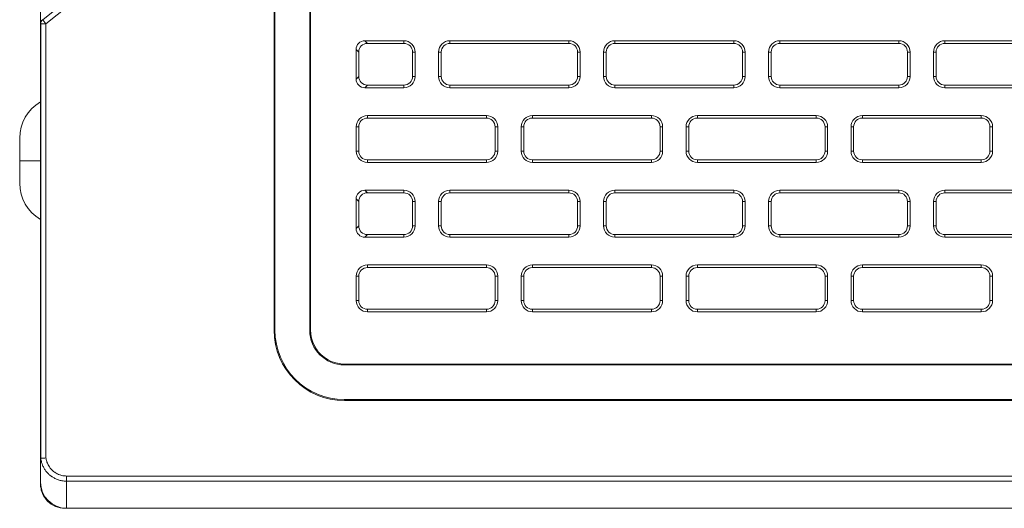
# Model space of a CAD drawing. Header units: millimetres. Extents: x 11 to 1665, y 44 to 957.
# Tile 12 of 69: x 79 to 135, y 805 to 833. Entities that reach past the tile are written whole.
import ezdxf

# ---------------------------------------------------------------- set-up
doc = ezdxf.new("R2010")
doc.units = ezdxf.units.MM
doc.header["$MEASUREMENT"] = 0
doc.layers.get('0').update_dxf_attribs({"lineweight": 25})

msp = doc.modelspace()

# ---------------------------------------------------------------- linework, layer by layer
at = {"color": 0, "linetype": 'Continuous', "lineweight": 0, "extrusion": (0, 1, -2.22045e-16)}
for p, q in [((93.233, 815.312), (93.233, 880.312)), ((93.286, 815.312), (93.286, 880.312)), ((79.786, 832.94), (79.786, 861.976)), ((95.286, 815.312), (95.286, 839.94)), ((95.338, 839.876), (95.338, 815.312)), ((81.859, 834.729), (79.909, 833.168)), ((82.046, 834.495), (80.097, 832.934)), ((79.797, 832.934), (79.786, 832.94)), ((79.786, 808.11), (79.786, 832.94)), ((79.797, 832.934), (79.797, 807.94)), ((79.797, 832.934), (80.097, 832.934)), ((79.909, 833.168), (79.898, 833.174)), ((79.909, 833.168), (80.097, 832.934)), ((80.097, 832.934), (80.097, 807.959)), ((100.711, 831.962), (98.459, 831.962)), ((98.609, 831.812), (98.459, 831.962)), ((100.711, 831.812), (98.609, 831.812)), ((100.711, 831.812), (100.711, 831.962)), ((110.211, 831.962), (103.361, 831.962)), ((103.361, 831.812), (103.361, 831.962)), ((110.211, 831.812), (103.361, 831.812)), ((110.211, 831.812), (110.211, 831.962)), ((119.711, 831.962), (112.861, 831.962)), ((112.861, 831.812), (112.861, 831.962)), ((119.711, 831.812), (112.861, 831.812)), ((119.711, 831.812), (119.711, 831.962)), ((129.211, 831.962), (122.361, 831.962)), ((122.361, 831.812), (122.361, 831.962)), ((129.211, 831.812), (122.361, 831.812)), ((129.211, 831.812), (129.211, 831.962)), ((138.711, 831.962), (131.861, 831.962)), ((131.861, 831.812), (131.861, 831.962)), ((138.711, 831.812), (131.861, 831.812)), ((97.961, 829.761), (97.961, 831.463)), ((98.111, 831.313), (97.961, 831.463)), ((98.111, 829.911), (98.111, 831.313)), ((101.211, 829.912), (101.211, 831.312)), ((101.211, 831.312), (101.361, 831.312)), ((101.361, 829.912), (101.361, 831.312)), ((102.711, 831.312), (102.711, 829.912)), ((102.861, 831.312), (102.711, 831.312)), ((102.861, 831.312), (102.861, 829.912)), ((110.711, 831.312), (110.861, 831.312)), ((110.711, 829.912), (110.711, 831.312)), ((110.861, 829.912), (110.861, 831.312)), ((112.211, 831.312), (112.211, 829.912)), ((112.361, 831.312), (112.211, 831.312)), ((112.361, 831.312), (112.361, 829.912)), ((120.211, 829.912), (120.211, 831.312)), ((120.211, 831.312), (120.361, 831.312)), ((120.361, 829.912), (120.361, 831.312)), ((121.711, 831.312), (121.711, 829.912)), ((121.861, 831.312), (121.711, 831.312)), ((121.861, 831.312), (121.861, 829.912)), ((129.711, 829.912), (129.711, 831.312)), ((129.711, 831.312), (129.861, 831.312)), ((129.861, 829.912), (129.861, 831.312)), ((131.211, 831.312), (131.211, 829.912)), ((131.361, 831.312), (131.211, 831.312)), ((131.361, 831.312), (131.361, 829.912)), ((97.961, 829.761), (98.111, 829.911)), ((101.211, 829.912), (101.361, 829.912)), ((102.861, 829.912), (102.711, 829.912)), ((110.711, 829.912), (110.861, 829.912)), ((112.361, 829.912), (112.211, 829.912)), ((120.211, 829.912), (120.361, 829.912)), ((121.861, 829.912), (121.711, 829.912)), ((129.711, 829.912), (129.861, 829.912)), ((131.361, 829.912), (131.211, 829.912)), ((98.459, 829.262), (98.609, 829.412)), ((98.459, 829.262), (100.711, 829.262)), ((98.609, 829.412), (100.711, 829.412)), ((100.711, 829.412), (100.711, 829.262)), ((103.361, 829.412), (110.211, 829.412)), ((103.361, 829.412), (103.361, 829.262)), ((103.361, 829.262), (110.211, 829.262)), ((110.211, 829.412), (110.211, 829.262)), ((112.861, 829.412), (119.711, 829.412)), ((112.861, 829.412), (112.861, 829.262)), ((112.861, 829.262), (119.711, 829.262)), ((119.711, 829.412), (119.711, 829.262)), ((122.361, 829.412), (129.211, 829.412)), ((122.361, 829.412), (122.361, 829.262)), ((122.361, 829.262), (129.211, 829.262)), ((129.211, 829.412), (129.211, 829.262)), ((131.861, 829.412), (138.711, 829.412)), ((131.861, 829.412), (131.861, 829.262)), ((131.861, 829.262), (138.711, 829.262)), ((105.461, 827.662), (98.611, 827.662)), ((98.611, 827.512), (98.611, 827.662)), ((105.461, 827.512), (98.611, 827.512)), ((105.461, 827.512), (105.461, 827.662)), ((114.961, 827.662), (108.111, 827.662)), ((108.111, 827.512), (108.111, 827.662)), ((114.961, 827.512), (108.111, 827.512)), ((114.961, 827.512), (114.961, 827.662)), ((124.461, 827.662), (117.611, 827.662)), ((117.611, 827.512), (117.611, 827.662)), ((124.461, 827.512), (117.611, 827.512)), ((124.461, 827.512), (124.461, 827.662)), ((133.961, 827.662), (127.111, 827.662)), ((127.111, 827.512), (127.111, 827.662)), ((133.961, 827.512), (127.111, 827.512)), ((133.961, 827.512), (133.961, 827.662)), ((97.961, 827.012), (97.961, 825.612)), ((98.111, 827.012), (97.961, 827.012)), ((98.111, 827.012), (98.111, 825.612)), ((105.961, 827.012), (106.111, 827.012)), ((105.961, 825.612), (105.961, 827.012)), ((106.111, 825.612), (106.111, 827.012)), ((107.461, 827.012), (107.461, 825.612)), ((107.611, 827.012), (107.461, 827.012)), ((107.611, 827.012), (107.611, 825.612)), ((115.461, 827.012), (115.611, 827.012)), ((115.461, 825.612), (115.461, 827.012)), ((115.611, 825.612), (115.611, 827.012)), ((116.961, 827.012), (116.961, 825.612)), ((117.111, 827.012), (116.961, 827.012)), ((117.111, 827.012), (117.111, 825.612)), ((124.961, 825.612), (124.961, 827.012)), ((124.961, 827.012), (125.111, 827.012)), ((125.111, 825.612), (125.111, 827.012)), ((126.461, 827.012), (126.461, 825.612)), ((126.611, 827.012), (126.461, 827.012)), ((126.611, 827.012), (126.611, 825.612)), ((134.461, 825.612), (134.461, 827.012)), ((134.461, 827.012), (134.611, 827.012)), ((134.611, 825.612), (134.611, 827.012)), ((78.586, 826.362), (78.586, 825.062)), ((98.111, 825.612), (97.961, 825.612)), ((105.961, 825.612), (106.111, 825.612)), ((107.611, 825.612), (107.461, 825.612)), ((115.461, 825.612), (115.611, 825.612)), ((117.111, 825.612), (116.961, 825.612)), ((124.961, 825.612), (125.111, 825.612)), ((126.611, 825.612), (126.461, 825.612)), ((134.461, 825.612), (134.611, 825.612)), ((79.786, 825.062), (78.586, 825.062)), ((78.586, 825.062), (78.586, 823.762)), ((98.611, 825.112), (105.461, 825.112)), ((98.611, 825.112), (98.611, 824.962)), ((105.461, 825.112), (105.461, 824.962)), ((108.111, 825.112), (114.961, 825.112)), ((108.111, 825.112), (108.111, 824.962)), ((114.961, 825.112), (114.961, 824.962)), ((117.611, 825.112), (124.461, 825.112)), ((117.611, 825.112), (117.611, 824.962)), ((124.461, 825.112), (124.461, 824.962)), ((127.111, 825.112), (133.961, 825.112)), ((127.111, 825.112), (127.111, 824.962)), ((133.961, 825.112), (133.961, 824.962)), ((98.611, 824.962), (105.461, 824.962)), ((108.111, 824.962), (114.961, 824.962)), ((117.611, 824.962), (124.461, 824.962)), ((127.111, 824.962), (133.961, 824.962)), ((100.711, 823.362), (98.459, 823.362)), ((98.609, 823.212), (98.459, 823.362)), ((100.711, 823.212), (100.711, 823.362)), ((110.211, 823.362), (103.361, 823.362)), ((103.361, 823.212), (103.361, 823.362)), ((110.211, 823.212), (110.211, 823.362)), ((119.711, 823.362), (112.861, 823.362)), ((112.861, 823.212), (112.861, 823.362)), ((119.711, 823.212), (119.711, 823.362)), ((129.211, 823.362), (122.361, 823.362)), ((122.361, 823.212), (122.361, 823.362)), ((129.211, 823.212), (129.211, 823.362)), ((138.711, 823.362), (131.861, 823.362)), ((131.861, 823.212), (131.861, 823.362)), ((97.961, 821.161), (97.961, 822.863)), ((98.111, 822.713), (97.961, 822.863)), ((100.711, 823.212), (98.609, 823.212)), ((110.211, 823.212), (103.361, 823.212)), ((119.711, 823.212), (112.861, 823.212)), ((129.211, 823.212), (122.361, 823.212)), ((138.711, 823.212), (131.861, 823.212)), ((98.111, 821.311), (98.111, 822.713)), ((101.211, 821.312), (101.211, 822.712)), ((101.211, 822.712), (101.361, 822.712)), ((101.361, 821.312), (101.361, 822.712)), ((102.711, 822.712), (102.711, 821.312)), ((102.861, 822.712), (102.711, 822.712)), ((102.861, 822.712), (102.861, 821.312)), ((110.711, 822.712), (110.861, 822.712)), ((110.711, 821.312), (110.711, 822.712)), ((110.861, 821.312), (110.861, 822.712)), ((112.211, 822.712), (112.211, 821.312)), ((112.361, 822.712), (112.211, 822.712)), ((112.361, 822.712), (112.361, 821.312)), ((120.211, 821.312), (120.211, 822.712)), ((120.211, 822.712), (120.361, 822.712)), ((120.361, 821.312), (120.361, 822.712)), ((121.711, 822.712), (121.711, 821.312)), ((121.861, 822.712), (121.711, 822.712)), ((121.861, 822.712), (121.861, 821.312)), ((129.711, 821.312), (129.711, 822.712)), ((129.711, 822.712), (129.861, 822.712)), ((129.861, 821.312), (129.861, 822.712)), ((131.211, 822.712), (131.211, 821.312)), ((131.361, 822.712), (131.211, 822.712)), ((131.361, 822.712), (131.361, 821.312)), ((97.961, 821.161), (98.111, 821.311)), ((101.211, 821.312), (101.361, 821.312)), ((102.861, 821.312), (102.711, 821.312)), ((110.711, 821.312), (110.861, 821.312)), ((112.361, 821.312), (112.211, 821.312)), ((120.211, 821.312), (120.361, 821.312)), ((121.861, 821.312), (121.711, 821.312)), ((129.711, 821.312), (129.861, 821.312)), ((131.361, 821.312), (131.211, 821.312)), ((98.459, 820.662), (98.609, 820.812)), ((98.459, 820.662), (100.711, 820.662)), ((98.609, 820.812), (100.711, 820.812)), ((100.711, 820.812), (100.711, 820.662)), ((103.361, 820.812), (110.211, 820.812)), ((103.361, 820.812), (103.361, 820.662)), ((103.361, 820.662), (110.211, 820.662)), ((110.211, 820.812), (110.211, 820.662)), ((112.861, 820.812), (119.711, 820.812)), ((112.861, 820.812), (112.861, 820.662)), ((112.861, 820.662), (119.711, 820.662)), ((119.711, 820.812), (119.711, 820.662)), ((122.361, 820.812), (129.211, 820.812)), ((122.361, 820.812), (122.361, 820.662)), ((122.361, 820.662), (129.211, 820.662)), ((129.211, 820.812), (129.211, 820.662)), ((131.861, 820.812), (138.711, 820.812)), ((131.861, 820.812), (131.861, 820.662)), ((131.861, 820.662), (138.711, 820.662)), ((105.461, 819.062), (98.611, 819.062)), ((98.611, 818.912), (98.611, 819.062)), ((105.461, 818.912), (98.611, 818.912)), ((105.461, 818.912), (105.461, 819.062)), ((114.961, 819.062), (108.111, 819.062)), ((108.111, 818.912), (108.111, 819.062)), ((114.961, 818.912), (108.111, 818.912)), ((114.961, 818.912), (114.961, 819.062)), ((124.461, 819.062), (117.611, 819.062)), ((117.611, 818.912), (117.611, 819.062)), ((124.461, 818.912), (117.611, 818.912)), ((124.461, 818.912), (124.461, 819.062)), ((133.961, 819.062), (127.111, 819.062)), ((127.111, 818.912), (127.111, 819.062)), ((133.961, 818.912), (127.111, 818.912)), ((133.961, 818.912), (133.961, 819.062)), ((97.961, 818.412), (97.961, 817.012)), ((98.111, 818.412), (97.961, 818.412)), ((98.111, 818.412), (98.111, 817.012)), ((105.961, 818.412), (106.111, 818.412)), ((105.961, 817.012), (105.961, 818.412)), ((106.111, 817.012), (106.111, 818.412)), ((107.461, 818.412), (107.461, 817.012)), ((107.611, 818.412), (107.461, 818.412)), ((107.611, 818.412), (107.611, 817.012)), ((115.461, 818.412), (115.611, 818.412)), ((115.461, 817.012), (115.461, 818.412)), ((115.611, 817.012), (115.611, 818.412)), ((116.961, 818.412), (116.961, 817.012)), ((117.111, 818.412), (116.961, 818.412)), ((117.111, 818.412), (117.111, 817.012)), ((124.961, 817.012), (124.961, 818.412)), ((124.961, 818.412), (125.111, 818.412)), ((125.111, 817.012), (125.111, 818.412)), ((126.461, 818.412), (126.461, 817.012)), ((126.611, 818.412), (126.461, 818.412)), ((126.611, 818.412), (126.611, 817.012)), ((134.461, 818.412), (134.611, 818.412)), ((134.461, 817.012), (134.461, 818.412)), ((134.611, 817.012), (134.611, 818.412)), ((98.111, 817.012), (97.961, 817.012)), ((98.611, 816.512), (105.461, 816.512)), ((98.611, 816.512), (98.611, 816.362)), ((105.461, 816.512), (105.461, 816.362)), ((105.961, 817.012), (106.111, 817.012)), ((107.611, 817.012), (107.461, 817.012)), ((108.111, 816.512), (114.961, 816.512)), ((108.111, 816.512), (108.111, 816.362)), ((114.961, 816.512), (114.961, 816.362)), ((115.461, 817.012), (115.611, 817.012)), ((117.111, 817.012), (116.961, 817.012)), ((117.611, 816.512), (124.461, 816.512)), ((117.611, 816.512), (117.611, 816.362)), ((124.461, 816.512), (124.461, 816.362)), ((124.961, 817.012), (125.111, 817.012)), ((126.611, 817.012), (126.461, 817.012)), ((127.111, 816.512), (133.961, 816.512)), ((127.111, 816.512), (127.111, 816.362)), ((133.961, 816.512), (133.961, 816.362)), ((134.461, 817.012), (134.611, 817.012)), ((98.611, 816.362), (105.461, 816.362)), ((108.111, 816.362), (114.961, 816.362)), ((117.611, 816.362), (124.461, 816.362)), ((127.111, 816.362), (133.961, 816.362)), ((93.286, 815.312), (93.233, 815.312)), ((95.338, 815.312), (95.286, 815.312)), ((97.286, 813.364), (429.786, 813.364)), ((97.286, 813.364), (97.286, 813.312)), ((97.286, 813.312), (429.786, 813.312)), ((97.286, 811.312), (500.286, 811.312)), ((97.286, 811.312), (97.286, 811.26)), ((500.286, 811.26), (97.286, 811.26)), ((79.786, 808.11), (79.786, 806.564)), ((79.797, 808.5), (79.797, 808.5)), ((79.946, 807.445), (79.946, 807.445)), ((80.24, 807.045), (80.24, 807.045)), ((81.286, 806.919), (516.286, 806.919)), ((81.286, 806.62), (81.286, 806.919)), ((79.786, 806.462), (79.786, 806.564)), ((79.786, 806.462), (79.789, 806.462)), ((81.286, 806.62), (516.286, 806.62)), ((81.286, 806.62), (81.286, 805.062)), ((81.186, 805.062), (81.186, 805.066)), ((82.158, 805.062), (81.186, 805.062)), ((516.286, 805.062), (81.286, 805.062)), ((82.158, 805.062), (515.413, 805.062)), ((82.158, 805.062), (82.158, 805.062))]:
    msp.add_line(p, q, dxfattribs=at)
at = {"color": 0, "linetype": 'Continuous', "lineweight": 0}
for centre, radius, start, end in [((100.711, 831.312), 0.65, 0, 90), ((100.711, 831.312), 0.5, 0, 90), ((103.361, 831.312), 0.65, 90, 180), ((103.361, 831.312), 0.5, 90, 180), ((110.211, 831.312), 0.65, 0, 90), ((110.211, 831.312), 0.5, 0, 90), ((112.861, 831.312), 0.65, 90, 180), ((112.861, 831.312), 0.5, 90, 180), ((119.711, 831.312), 0.65, 0, 90), ((119.711, 831.312), 0.5, 0, 90), ((122.361, 831.312), 0.65, 90, 180), ((122.361, 831.312), 0.5, 90, 180), ((129.211, 831.312), 0.65, 0, 90), ((129.211, 831.312), 0.5, 0, 90), ((131.861, 831.312), 0.65, 90, 180), ((131.861, 831.312), 0.5, 90, 180), ((100.711, 829.912), 0.65, 270, 360), ((100.711, 829.912), 0.5, 270, 0), ((103.361, 829.912), 0.65, 180, 270), ((103.361, 829.912), 0.5, 180, 270), ((110.211, 829.912), 0.65, 270, 360), ((110.211, 829.912), 0.5, 270, 0), ((112.861, 829.912), 0.65, 180, 270), ((112.861, 829.912), 0.5, 180, 270), ((119.711, 829.912), 0.65, 270, 360), ((119.711, 829.912), 0.5, 270, 0), ((122.361, 829.912), 0.65, 180, 270), ((122.361, 829.912), 0.5, 180, 270), ((129.211, 829.912), 0.65, 270, 360), ((129.211, 829.912), 0.5, 270, 0), ((131.861, 829.912), 0.65, 180, 270), ((131.861, 829.912), 0.5, 180, 270), ((98.611, 827.012), 0.65, 90, 180), ((98.611, 827.012), 0.5, 90, 180), ((105.461, 827.012), 0.65, 0, 90), ((105.461, 827.012), 0.5, 0, 90), ((108.111, 827.012), 0.65, 90, 180), ((108.111, 827.012), 0.5, 90, 180), ((114.961, 827.012), 0.65, 0, 90), ((114.961, 827.012), 0.5, 0, 90), ((117.611, 827.012), 0.65, 90, 180), ((117.611, 827.012), 0.5, 90, 180), ((124.461, 827.012), 0.65, 0, 90), ((124.461, 827.012), 0.5, 0, 90), ((127.111, 827.012), 0.65, 90, 180), ((127.111, 827.012), 0.5, 90, 180), ((133.961, 827.012), 0.65, 0, 90), ((133.961, 827.012), 0.5, 0, 90), ((98.611, 825.612), 0.65, 180, 270), ((98.611, 825.612), 0.5, 180, 270), ((105.461, 825.612), 0.65, 270, 360), ((105.461, 825.612), 0.5, 270, 0), ((108.111, 825.612), 0.65, 180, 270), ((108.111, 825.612), 0.5, 180, 270), ((114.961, 825.612), 0.65, 270, 360), ((114.961, 825.612), 0.5, 270, 0), ((117.611, 825.612), 0.65, 180, 270), ((117.611, 825.612), 0.5, 180, 270), ((124.461, 825.612), 0.65, 270, 360), ((124.461, 825.612), 0.5, 270, 0), ((127.111, 825.612), 0.65, 180, 270), ((127.111, 825.612), 0.5, 180, 270), ((133.961, 825.612), 0.65, 270, 360), ((133.961, 825.612), 0.5, 270, 0), ((100.711, 822.712), 0.65, 0, 90), ((103.361, 822.712), 0.65, 90, 180), ((110.211, 822.712), 0.65, 0, 90), ((112.861, 822.712), 0.65, 90, 180), ((119.711, 822.712), 0.65, 0, 90), ((122.361, 822.712), 0.65, 90, 180), ((129.211, 822.712), 0.65, 0, 90), ((131.861, 822.712), 0.65, 90, 180), ((100.711, 822.712), 0.5, 0, 90), ((103.361, 822.712), 0.5, 90, 180), ((110.211, 822.712), 0.5, 0, 90), ((112.861, 822.712), 0.5, 90, 180), ((119.711, 822.712), 0.5, 0, 90), ((122.361, 822.712), 0.5, 90, 180), ((129.211, 822.712), 0.5, 0, 90), ((131.861, 822.712), 0.5, 90, 180), ((100.711, 821.312), 0.65, 270, 360), ((100.711, 821.312), 0.5, 270, 0), ((103.361, 821.312), 0.65, 180, 270), ((103.361, 821.312), 0.5, 180, 270), ((110.211, 821.312), 0.65, 270, 360), ((110.211, 821.312), 0.5, 270, 0), ((112.861, 821.312), 0.65, 180, 270), ((112.861, 821.312), 0.5, 180, 270), ((119.711, 821.312), 0.65, 270, 360), ((119.711, 821.312), 0.5, 270, 0), ((122.361, 821.312), 0.65, 180, 270), ((122.361, 821.312), 0.5, 180, 270), ((129.211, 821.312), 0.65, 270, 360), ((129.211, 821.312), 0.5, 270, 0), ((131.861, 821.312), 0.65, 180, 270), ((131.861, 821.312), 0.5, 180, 270), ((98.611, 818.412), 0.65, 90, 180), ((98.611, 818.412), 0.5, 90, 180), ((105.461, 818.412), 0.65, 0, 90), ((105.461, 818.412), 0.5, 0, 90), ((108.111, 818.412), 0.65, 90, 180), ((108.111, 818.412), 0.5, 90, 180), ((114.961, 818.412), 0.65, 0, 90), ((114.961, 818.412), 0.5, 0, 90), ((117.611, 818.412), 0.65, 90, 180), ((117.611, 818.412), 0.5, 90, 180), ((124.461, 818.412), 0.65, 0, 90), ((124.461, 818.412), 0.5, 0, 90), ((127.111, 818.412), 0.65, 90, 180), ((127.111, 818.412), 0.5, 90, 180), ((133.961, 818.412), 0.65, 0, 90), ((133.961, 818.412), 0.5, 0, 90), ((98.611, 817.012), 0.65, 180, 270), ((98.611, 817.012), 0.5, 180, 270), ((105.461, 817.012), 0.65, 270, 360), ((105.461, 817.012), 0.5, 270, 0), ((108.111, 817.012), 0.65, 180, 270), ((108.111, 817.012), 0.5, 180, 270), ((114.961, 817.012), 0.65, 270, 360), ((114.961, 817.012), 0.5, 270, 0), ((117.611, 817.012), 0.65, 180, 270), ((117.611, 817.012), 0.5, 180, 270), ((124.461, 817.012), 0.65, 270, 360), ((124.461, 817.012), 0.5, 270, 0), ((127.111, 817.012), 0.65, 180, 270), ((127.111, 817.012), 0.5, 180, 270), ((133.961, 817.012), 0.65, 270, 360), ((133.961, 817.012), 0.5, 270, 0), ((97.286, 815.312), 4, 180, 270), ((97.286, 815.312), 2, 180, 270)]:
    msp.add_arc(centre, radius, start, end, dxfattribs=at)
at = {"color": 0, "linetype": 'Continuous', "lineweight": 0, "extrusion": (0, -2.22045e-16, -1)}
for centre, radius, start, end in [((-80.986, 826.362), 2.4, 360, 60), ((-80.986, 823.762), 2.4, 300, 0), ((-97.286, 815.312), 4.052, 270, 0), ((-97.286, 815.312), 1.948, 270, 0)]:
    msp.add_arc(centre, radius, start, end, dxfattribs=at)
at = {"color": 0, "linetype": 'Continuous', "lineweight": 0, "extrusion": (1.2326e-32, -2.22045e-16, -1)}
msp.add_ellipse((80.086, 832.939), major_axis=(-0.271, 0.13), ratio=0.998314, start_param=-0.447513, end_param=0.447106, dxfattribs=at)
at = {"color": 0, "linetype": 'Continuous', "lineweight": 0, "extrusion": (2.46519e-32, -2.22045e-16, -1)}
for centre, major_axis, ratio, start_param, end_param in [((80.097, 832.934), (0.13, 0.27), 0.998314, -2.017894, -1.123691), ((98.462, 831.461), (-0.356, 0.356), 0.994422, -0.782601, 0.782601), ((98.462, 822.861), (-0.356, 0.356), 0.994422, -0.782601, 0.782601)]:
    msp.add_ellipse(centre, major_axis=major_axis, ratio=ratio, start_param=start_param, end_param=end_param, dxfattribs=at)
at = {"color": 0, "linetype": 'Continuous', "lineweight": 0}
for centre, major_axis, ratio, start_param, end_param in [((98.612, 831.311), (-0.356, 0.356), 0.994422, -0.782601, 0.782601), ((98.612, 829.913), (-0.356, -0.356), 0.994422, -0.782601, 0.782601), ((98.612, 822.711), (-0.356, 0.356), 0.994422, -0.782601, 0.782601), ((98.612, 821.313), (-0.356, -0.356), 0.994422, -0.782601, 0.782601), ((81.286, 809.61), (-1.275, -2.066), 0.3822, -0.554398, -0.433542)]:
    msp.add_ellipse(centre, major_axis=major_axis, ratio=ratio, start_param=start_param, end_param=end_param, dxfattribs=at)
at = {"color": 0, "linetype": 'Continuous', "lineweight": 0, "extrusion": (-2.46519e-32, -2.22045e-16, -1)}
for centre in [(98.462, 829.763), (98.462, 821.163)]:
    msp.add_ellipse(centre, major_axis=(-0.356, -0.356), ratio=0.994422, start_param=-0.782601, end_param=0.782601, dxfattribs=at)
at = {"color": 0, "linetype": 'Continuous', "lineweight": 0, "extrusion": (0, -2.22045e-16, -1)}
msp.add_ellipse((81.286, 806.564), major_axis=(0, -1.502), ratio=0.99863, start_param=0, end_param=1.570796, dxfattribs=at)
at = {"color": 0, "linetype": 'Continuous', "lineweight": 0}
for points, knots in [([(79.786, 808.833), (79.786, 808.844), (79.786, 808.854), (79.786, 808.909), (79.786, 808.954), (79.786, 809.016), (79.786, 809.031), (79.786, 809.052), (79.786, 809.057), (79.786, 809.115), (79.786, 809.168), (79.786, 809.235), (79.786, 809.248), (79.786, 809.263), (79.786, 809.264), (79.786, 809.266), (79.786, 809.267), (79.786, 809.267), (79.786, 809.267), (79.786, 809.268), (79.786, 809.268), (79.786, 809.268)], [1.0862983, 1.0862983, 1.0862983, 1.0862983, 1.1211364, 1.1211364, 1.2652615, 1.2652615, 1.3131928, 1.3131928, 1.3291658, 1.3291658, 1.4894025, 1.4894025, 1.5293973, 1.5293973, 1.5331461, 1.5331461, 1.5351426, 1.5351426, 1.5352674, 1.5352674, 1.5352986, 1.5352986, 1.5352986, 1.5352986]), ([(79.786, 808.514), (79.786, 808.539), (79.786, 808.565), (79.786, 808.612), (79.786, 808.632), (79.786, 808.653)], [0.683703, 0.683703, 0.683703, 0.683703, 0.7972221, 0.7972221, 0.8751297, 0.8751297, 0.8751297, 0.8751297]), ([(79.786, 808.34), (79.786, 808.356), (79.786, 808.374), (79.786, 808.401), (79.786, 808.407), (79.786, 808.413)], [0.351537, 0.351537, 0.351537, 0.351537, 0.4787976, 0.4787976, 0.515343, 0.515343, 0.515343, 0.515343]), ([(79.786, 808.267), (79.786, 808.267), (79.786, 808.267), (79.786, 808.267), (79.786, 808.267), (79.786, 808.267), (79.786, 808.267), (79.786, 808.269), (79.786, 808.271), (79.786, 808.274)], [0, 0, 0, 0, 0.0000312, 0.0000312, 0.00028077, 0.00028077, 0.0031685, 0.0031685, 0.0846625, 0.0846625, 0.0846625, 0.0846625]), ([(79.786, 807.613), (79.786, 807.616), (79.786, 807.621), (79.786, 807.632), (79.786, 807.636), (79.786, 807.64)], [0.9286015, 0.9286015, 0.9286015, 0.9286015, 1.2076918, 1.2076918, 1.3353266, 1.3353266, 1.3353266, 1.3353266]), ([(79.786, 807.61), (79.786, 807.61), (79.786, 807.611), (79.786, 807.612), (79.786, 807.612), (79.786, 807.613)], [0.7895801, 0.7895801, 0.7895801, 0.7895801, 0.883224, 0.883224, 0.9160052, 0.9160052, 0.9160052, 0.9160052]), ([(79.797, 807.94), (79.798, 807.94), (79.807, 807.941), (79.838, 807.943), (79.86, 807.944), (79.916, 807.948), (79.948, 807.95), (80.019, 807.954), (80.057, 807.957), (80.095, 807.959), (80.096, 807.959), (80.097, 807.959)], [-0.04623223, -0.04623223, -0.04623223, -0.04623223, -0.03458135, -0.03458135, -0.02298609, -0.02298609, -0.01141141, -0.01141141, 0, 0, 0.00020574, 0.00020574, 0.00020574, 0.00020574]), ([(79.797, 807.94), (79.802, 807.895), (79.81, 807.849), (79.82, 807.803), (79.828, 807.767), (79.837, 807.731), (79.848, 807.694), (79.863, 807.643), (79.881, 807.59), (79.903, 807.538), (79.917, 807.506), (79.932, 807.473), (79.949, 807.441), (79.977, 807.385), (80.01, 807.33), (80.045, 807.278), (80.062, 807.253), (80.08, 807.228), (80.098, 807.205), (80.138, 807.152), (80.181, 807.104), (80.224, 807.061), (80.24, 807.044), (80.256, 807.029), (80.273, 807.014), (80.32, 806.971), (80.366, 806.933), (80.413, 806.9), (80.426, 806.891), (80.439, 806.882), (80.452, 806.873), (80.502, 806.84), (80.551, 806.811), (80.601, 806.785), (80.611, 806.78), (80.622, 806.775), (80.632, 806.77), (80.686, 806.744), (80.741, 806.721), (80.799, 806.701), (80.806, 806.699), (80.813, 806.696), (80.821, 806.694), (80.883, 806.673), (80.948, 806.656), (81.021, 806.643), (81.025, 806.643), (81.029, 806.642), (81.033, 806.641), (81.111, 806.628), (81.196, 806.62), (81.286, 806.62)], [0.0000048, 0.0000048, 0.0000048, 0.0000048, 0.0622205, 0.0622205, 0.0622205, 0.1111111, 0.1111111, 0.1111111, 0.1793762, 0.1793762, 0.1793762, 0.2222222, 0.2222222, 0.2222222, 0.2971164, 0.2971164, 0.2971164, 0.3333333, 0.3333333, 0.3333333, 0.414203, 0.414203, 0.414203, 0.4444444, 0.4444444, 0.4444444, 0.5311251, 0.5311251, 0.5311251, 0.5555556, 0.5555556, 0.5555556, 0.648202, 0.648202, 0.648202, 0.6666667, 0.6666667, 0.6666667, 0.7654269, 0.7654269, 0.7654269, 0.7777778, 0.7777778, 0.7777778, 0.882741, 0.882741, 0.882741, 0.8888889, 0.8888889, 0.8888889, 1, 1, 1, 1]), ([(80.097, 807.959), (80.101, 807.929), (80.106, 807.898), (80.113, 807.867), (80.12, 807.833), (80.129, 807.8), (80.14, 807.765), (80.151, 807.729), (80.164, 807.692), (80.18, 807.655), (80.193, 807.624), (80.207, 807.594), (80.222, 807.564), (80.244, 807.524), (80.267, 807.484), (80.293, 807.446), (80.309, 807.423), (80.325, 807.4), (80.342, 807.379), (80.372, 807.34), (80.404, 807.304), (80.436, 807.272), (80.451, 807.257), (80.466, 807.243), (80.481, 807.229), (80.517, 807.197), (80.552, 807.169), (80.588, 807.144), (80.6, 807.135), (80.612, 807.127), (80.624, 807.119), (80.662, 807.093), (80.7, 807.071), (80.738, 807.052), (80.748, 807.047), (80.757, 807.042), (80.766, 807.038), (80.808, 807.018), (80.851, 807), (80.896, 806.984), (80.903, 806.982), (80.91, 806.98), (80.916, 806.978), (80.965, 806.962), (81.017, 806.948), (81.074, 806.938), (81.078, 806.937), (81.081, 806.937), (81.085, 806.936), (81.147, 806.926), (81.214, 806.919), (81.286, 806.919)], [0, 0, 0, 0, 0.053618, 0.053618, 0.053618, 0.111111, 0.111111, 0.111111, 0.172153, 0.172153, 0.172153, 0.222222, 0.222222, 0.222222, 0.290989, 0.290989, 0.290989, 0.333333, 0.333333, 0.333333, 0.409201, 0.409201, 0.409201, 0.444444, 0.444444, 0.444444, 0.527109, 0.527109, 0.527109, 0.555556, 0.555556, 0.555556, 0.645152, 0.645152, 0.645152, 0.666667, 0.666667, 0.666667, 0.763391, 0.763391, 0.763391, 0.777778, 0.777778, 0.777778, 0.881725, 0.881725, 0.881725, 0.888889, 0.888889, 0.888889, 1, 1, 1, 1]), ([(81.186, 805.062), (81.002, 805.062), (80.819, 805.098), (80.479, 805.239), (80.324, 805.343), (80.07, 805.598), (79.971, 805.744), (79.862, 805.995), (79.833, 806.089), (79.795, 806.277), (79.786, 806.37), (79.786, 806.462)], [0, 0, 0, 0, 0.0552444, 0.0552444, 0.110677, 0.110677, 0.1638314, 0.1638314, 0.1940395, 0.1940395, 0.222944, 0.222944, 0.222944, 0.222944])]:
    msp.add_open_spline(points, degree=3, knots=knots, dxfattribs=at)
for points in [[(79.786, 808.274), (79.786, 808.284), (79.786, 808.306), (79.786, 808.34)], [(79.786, 808.252), (79.786, 808.255), (79.786, 808.259), (79.786, 808.262)], [(79.786, 807.613), (79.786, 807.613), (79.786, 807.613), (79.786, 807.613)], [(82.169, 805.062), (82.165, 805.062), (82.162, 805.062), (82.158, 805.062)]]:
    msp.add_open_spline(points, degree=3, dxfattribs=at)

doc.saveas('drawing.dxf')
